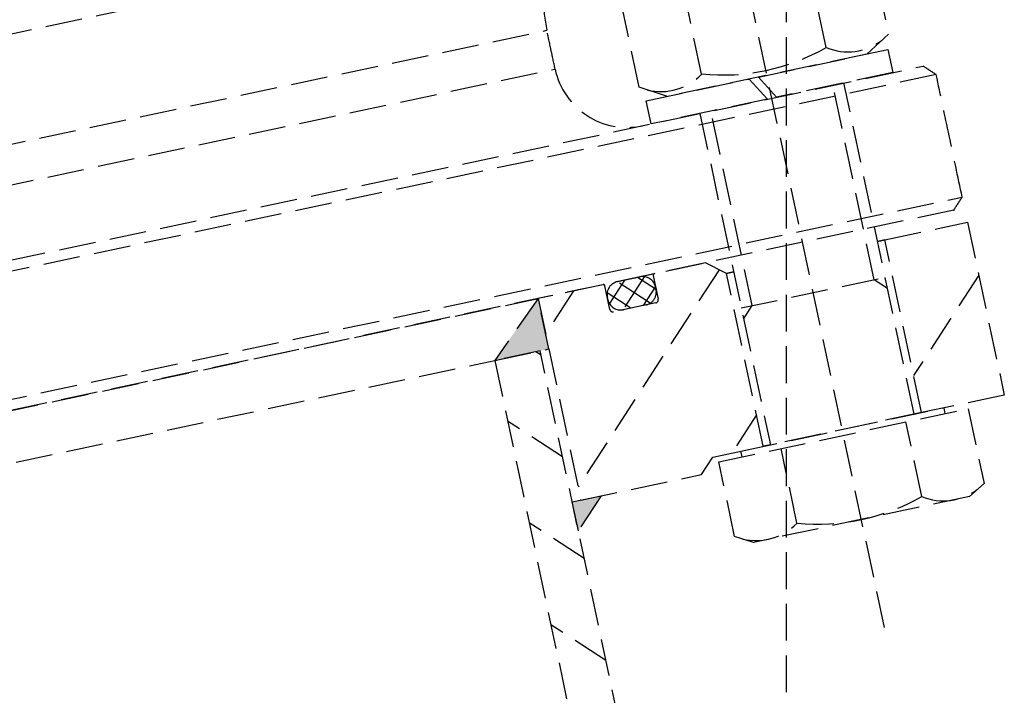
# Model space of a CAD drawing. Header units: millimetres. Extents: x 42975 to 708721, y 118172 to 172014.
# Tile 142 of 256: x 329480 to 329614, y 147235 to 147327. Entities that reach past the tile are written whole.
import ezdxf

# ---------------------------------------------------------------- set-up
doc = ezdxf.new("R2010")
doc.units = ezdxf.units.MM
doc.linetypes.add('ГТО-1 Пунктир', pattern=[7, 5, -2])
for name, color, linetype, lineweight in [('ГТО-2_Пунктир_025', 151, 'ГТО-1 Пунктир', 25), ('ГТО-2_Размеры_035', 2, 'Continuous', 35), ('ОГОС_Пунктир_025', 151, 'ГТО-1 Пунктир', 25)]:
    doc.layers.add(name, color=color, linetype=linetype, lineweight=lineweight)

# ---------------------------------------------------------------- blocks, each defined once
blk = doc.blocks.new('ОГСО_Затвор_План')
at = {"layer": 'ОГОС_Пунктир_025'}
for p, q in [((-756.67, -241), (-756.67, -128.5)), ((-804.17, -137.5), (-1174.17, -137.5)), ((-804.17, -137.5), (-1174.17, -137.5)), ((-774, -162.29), (-774, -148.31)), ((-765.33, -162.29), (-765.33, -148.31)), ((-748.01, -162.29), (-748.01, -148.31)), ((-739.35, -148.31), (-739.35, -162.29)), ((-904.17, -152.1), (-784.67, -152.1)), ((-904.17, -157.5), (-784.67, -157.5)), ((-770.52, -164.3), (-774, -162.29)), ((-739.35, -162.29), (-742.82, -164.3)), ((-773.47, -167.5), (-773.47, -164.3)), ((-773.47, -164.3), (-759.16, -164.3)), ((-742.82, -164.3), (-770.52, -164.3)), ((-759.16, -164.3), (-757.31, -167.5)), ((-757.88, -164.3), (-739.87, -164.3)), ((-756.03, -167.5), (-757.88, -164.3)), ((-739.87, -164.3), (-739.87, -167.5)), ((-1072.67, -167.5), (-735.67, -167.5)), ((-1072.67, -167.5), (-735.67, -167.5)), ((-757.31, -167.5), (-773.47, -167.5)), ((-766.67, -167.5), (-766.67, -213.5)), ((-765.14, -194.5), (-765.14, -167.5)), ((-739.87, -167.5), (-756.03, -167.5)), ((-748.2, -194.5), (-748.2, -167.5)), ((-746.67, -213.5), (-746.67, -167.5)), ((-734.17, -169), (-1074.17, -169)), ((-734.17, -169), (-1074.17, -169)), ((-904.17, -186), (-734.17, -186)), ((-904.17, -186), (-734.17, -186)), ((-1014.92, -187.5), (-793.42, -187.5)), ((-735.67, -187.5), (-904.17, -187.5)), ((-735.67, -187.5), (-904.17, -187.5)), ((-793.42, -187.5), (-800.92, -194.5)), ((-788.47, -187.5), (-793.42, -192.45)), ((-784.37, -187.5), (-793.42, -187.5)), ((-793.42, -187.5), (-793.42, -215.5)), ((-793.42, -194.5), (-793.42, -187.5)), ((-777.27, -187.5), (-784.37, -187.5)), ((-784.17, -191), (-784.17, -187.7)), ((-781.4, -187.5), (-784.07, -190.18)), ((-778.57, -187.5), (-782.46, -191.4)), ((-778.63, -191.28), (-782.41, -187.5)), ((-782.37, -187.5), (-779.27, -187.5)), ((-777.47, -189.62), (-779.58, -187.5)), ((-777.47, -187.7), (-777.47, -191)), ((-770.17, -187.5), (-777.27, -187.5)), ((-767.67, -189.5), (-770.17, -187.5)), ((-768.55, -188.8), (-793.42, -213.67)), ((-784.17, -189.6), (-784.17, -189.3)), ((-781.34, -191.4), (-784.06, -188.68)), ((-777.47, -189.23), (-779.64, -191.4)), ((-777.47, -189.3), (-777.47, -189.6)), ((-767.67, -189.5), (-766.67, -189.5)), ((-766.67, -189.5), (-767.67, -189.5)), ((-767.67, -213.5), (-767.67, -189.5)), ((-767.67, -189.5), (-766.67, -189.5)), ((-746.67, -189.5), (-745.67, -189.5)), ((-746.67, -189.5), (-745.67, -189.5)), ((-745.67, -189.5), (-746.67, -189.5)), ((-746.67, -189.5), (-745.67, -189.5)), ((-745.67, -189.5), (-734.17, -189.5)), ((-745.67, -213.5), (-745.67, -189.5)), ((-734.17, -189.5), (-734.17, -213.5)), ((-777.87, -191.4), (-783.77, -191.4)), ((-779.27, -191.4), (-782.37, -191.4)), ((-1007.42, -194.5), (-800.92, -194.5)), ((-794.62, -194.5), (-800.92, -194.5)), ((-800.92, -194.5), (-800.92, -253.61)), ((-800.92, -194.5), (-793.42, -194.5)), ((-794.62, -195.09), (-795.21, -194.5)), ((-794.62, -253.61), (-794.62, -194.5)), ((-766.67, -196.03), (-765.14, -194.5)), ((-766.67, -194.5), (-746.67, -194.5)), ((-746.67, -196.03), (-748.2, -194.5)), ((-734.17, -196.84), (-745.67, -208.34)), ((-794.62, -209.23), (-800.92, -202.93)), ((-767.67, -209.13), (-772.04, -213.5)), ((-776.67, -215.5), (-774.67, -213.5)), ((-774.67, -213.5), (-767.67, -213.5)), ((-770.77, -214.3), (-770.77, -213.5)), ((-770.77, -213.5), (-742.58, -213.5)), ((-745.67, -213.5), (-767.67, -213.5)), ((-745.67, -213.5), (-767.67, -213.5)), ((-767.67, -213.5), (-766.67, -213.5)), ((-745.67, -213.5), (-767.67, -213.5)), ((-746.67, -213.5), (-745.67, -213.5)), ((-734.17, -213.5), (-745.67, -213.5)), ((-742.58, -213.5), (-742.58, -214.3)), ((-774, -224.66), (-774, -214.3)), ((-774, -214.3), (-739.35, -214.3)), ((-765.34, -224.66), (-765.34, -214.3)), ((-748.01, -224.66), (-748.01, -214.3)), ((-739.35, -214.3), (-739.35, -224.66)), ((-790.62, -215.5), (-794.62, -219.5)), ((-794.62, -219.5), (-794.62, -215.5)), ((-794.62, -215.5), (-790.62, -215.5)), ((-793.42, -215.5), (-793.49, -215.5)), ((-793.42, -215.5), (-776.67, -215.5)), ((-794.62, -223.37), (-800.92, -217.07)), ((-771.67, -226), (-774, -224.66)), ((-739.35, -224.66), (-741.67, -226)), ((-741.67, -226), (-771.67, -226)), ((-794.62, -237.52), (-800.92, -231.22))]:
    blk.add_line(p, q, dxfattribs=at)
for centre, radius, start, end in [((-762.67, -152.1), 22, 134.4835, 180), ((-762.67, -152.1), 22, 134.4835, 180), ((-774.67, -157.5), 10, 180, 270), ((-774.67, -157.5), 10, 180, 270), ((-769.66, -155.98), 7.66, 244.4385, 304.4385), ((-756.67, -135.01), 28.62, 252.383, 287.617), ((-743.68, -155.98), 7.66, 235.5615, 295.5615), ((-784.37, -187.7), 0.2, 0, 90), ((-782.37, -189.3), 1.8, 90, 180), ((-779.27, -189.3), 1.8, 0, 90), ((-777.27, -187.7), 0.2, 90, 180), ((-782.37, -189.6), 1.8, 180, 270), ((-779.27, -189.6), 1.8, 270, 0), ((-783.77, -191), 0.4, 180, 270), ((-777.87, -191), 0.4, 270, 0), ((-769.67, -218.34), 7.66, 244.4469, 304.4469), ((-756.67, -197.36), 28.64, 252.3875, 287.6125), ((-743.68, -218.34), 7.66, 235.5531, 295.5531)]:
    blk.add_arc(centre, radius, start, end, dxfattribs=at)
for points in [[(-784.67, -157.5), (-784.67, -156.6), (-784.67, -154.8), (-784.67, -153), (-784.67, -152.1)], [(-784.67, -157.5), (-784.67, -156.6), (-784.67, -154.8), (-784.67, -153), (-784.67, -152.1)], [(-734.17, -169), (-734.42, -168.75), (-734.92, -168.25), (-735.42, -167.75), (-735.67, -167.5)], [(-734.17, -169), (-734.42, -168.75), (-734.92, -168.25), (-735.42, -167.75), (-735.67, -167.5)], [(-734.17, -186), (-734.17, -183.17), (-734.17, -177.5), (-734.17, -171.83), (-734.17, -169)], [(-734.17, -186), (-734.17, -183.17), (-734.17, -177.5), (-734.17, -171.83), (-734.17, -169)], [(-735.67, -187.5), (-735.42, -187.25), (-734.92, -186.75), (-734.42, -186.25), (-734.17, -186)], [(-735.67, -187.5), (-735.42, -187.25), (-734.92, -186.75), (-734.42, -186.25), (-734.17, -186)]]:
    blk.add_open_spline(points, degree=3, dxfattribs=at)
blk.add_point((-735.67, -187.5), dxfattribs=at)
for points in [[(-800.92, -194.5), (-793.42, -194.5), (-793.42, -187.5)], [(-794.62, -219.5), (-790.62, -215.5), (-794.62, -215.5)]]:
    blk.add_solid(points, dxfattribs=at)
blk = doc.blocks.new('A$C1AA538EC')
at = {"layer": 'ГТО-2_Размеры_035', "rotation": 11.99999999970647}
blk.add_blockref('ОГСО_Затвор_План', (6013.36, -11100.07), dxfattribs=at)

msp = doc.modelspace()

# ---------------------------------------------------------------- linework, layer by layer
at = {"layer": 'ГТО-2_Пунктир_025'}
msp.add_line((329584.63, 149137.2), (329584.63, 137837.2), dxfattribs=at)

# ---------------------------------------------------------------- block references
at = {"layer": 'ГТО-2_Размеры_035'}
msp.add_blockref('A$C1AA538EC', (324274.63, 158737.11), dxfattribs=at)

doc.saveas('drawing.dxf')
